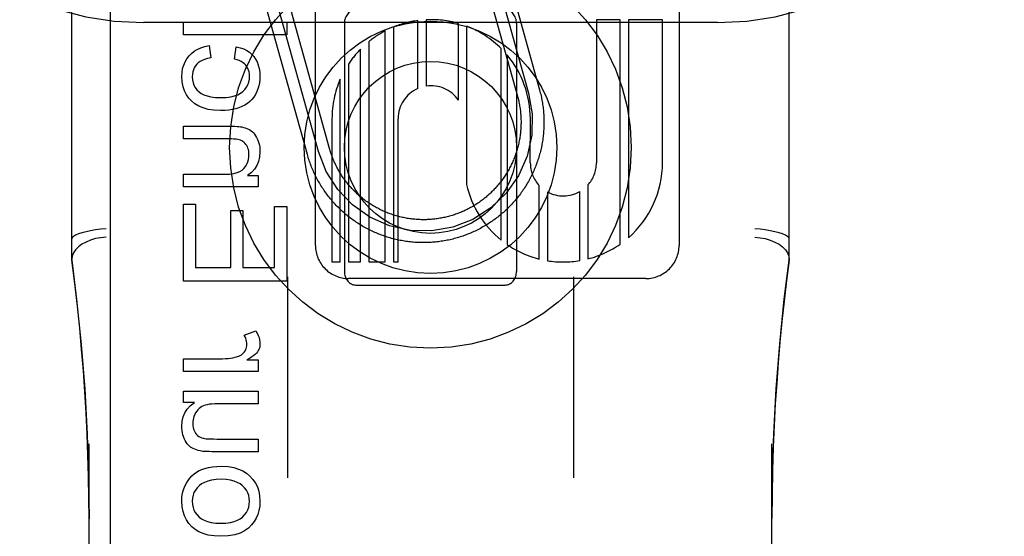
# Model space of a CAD drawing. Header units: inches. Extents: x 0 to 283, y 0 to 183.
# Tile 30 of 82: x 87.313 to 88.171, y 95.635 to 96.085. Entities that reach past the tile are written whole.
import ezdxf

# ---------------------------------------------------------------- set-up
doc = ezdxf.new("R2010")
doc.units = ezdxf.units.IN
doc.header["$LTSCALE"] = 15.583333
doc.header["$MEASUREMENT"] = 0
doc.linetypes.add('HIDDEN', pattern=[0.2, 0.1, -0.1])
doc.layers.add('DEFAULT_2', color=8, linetype='HIDDEN')
doc.layers.add('MAIN_OR_RIGHT_DOOR_ASSEMBLY', color=7, linetype='CONTINUOUS')

msp = doc.modelspace()

# ---------------------------------------------------------------- linework, layer by layer
at = {"layer": 'DEFAULT_2', "color": 8, "linetype": 'HIDDEN'}
for p, q in [((87.42107, 93.22339), (87.42107, 98.72389)), ((87.92107, 93.22339), (87.92107, 98.72389)), ((87.35857, 95.87524), (87.35857, 96.61829)), ((87.98357, 95.87524), (87.98357, 96.61829)), ((87.57087, 95.88816), (87.57087, 96.49296)), ((87.88767, 96.49303), (87.88767, 95.88816)), ((87.71632, 96.16558), (87.7565, 96.02107)), ((87.72595, 96.16825), (87.76613, 96.02375)), ((87.70668, 96.1629), (87.74686, 96.01839)), ((87.56381, 95.96749), (87.52497, 96.10718)), ((87.57344, 95.97017), (87.5346, 96.10986)), ((87.58308, 95.97285), (87.54423, 96.11254)), ((87.92107, 96.08256), (87.42107, 96.08256)), ((87.45585, 96.07174), (87.45585, 96.08279)), ((87.45585, 96.08279), (87.54585, 96.08279)), ((87.54585, 96.08279), (87.54585, 96.07174)), ((87.59607, 96.08181), (87.59607, 95.86556)), ((87.66014, 96.02503), (87.66014, 96.08427)), ((87.66729, 96.08493), (87.66729, 96.0271)), ((87.6954, 96.01495), (87.6954, 96.08171)), ((87.70254, 96.07933), (87.70254, 95.94135)), ((87.74607, 96.08181), (87.74607, 95.86556)), ((87.81567, 96.08504), (87.81567, 95.96016)), ((87.8364, 96.08504), (87.81567, 96.08504)), ((87.8364, 95.88937), (87.8364, 96.08504)), ((87.84354, 96.08504), (87.84354, 95.89495)), ((87.87326, 96.08504), (87.84354, 96.08504)), ((87.87326, 95.96016), (87.87326, 96.08504)), ((87.54585, 96.07174), (87.45585, 96.07174)), ((87.63157, 95.87376), (87.63157, 96.07517)), ((87.63872, 96.07851), (87.63872, 95.87376)), ((87.47832, 96.06253), (87.47973, 96.05167)), ((87.61729, 96.06578), (87.61729, 95.87376)), ((87.50024, 96.05074), (87.50189, 96.06149)), ((87.61015, 95.87376), (87.61015, 96.0593)), ((87.73272, 95.89283), (87.73272, 96.05977)), ((87.73779, 96.05425), (87.73779, 95.88905)), ((87.59955, 96.04622), (87.59955, 95.87376)), ((87.59241, 95.87376), (87.59241, 96.03303)), ((87.58526, 95.99864), (87.58526, 95.87376)), ((87.64286, 95.87376), (87.64286, 95.99864)), ((87.75805, 95.96016), (87.75808, 95.99869)), ((87.45585, 95.98113), (87.45585, 95.99218)), ((87.45585, 95.99218), (87.49594, 95.99218)), ((87.49551, 95.98113), (87.45585, 95.98113)), ((87.45585, 95.9392), (87.45585, 95.95025)), ((87.45585, 95.95025), (87.49146, 95.95025)), ((87.51178, 95.94914), (87.52105, 95.94914)), ((87.52105, 95.94914), (87.52105, 95.9392)), ((87.52105, 95.9392), (87.45585, 95.9392)), ((87.7659, 95.87634), (87.7659, 95.94041)), ((87.77304, 95.93489), (87.77304, 95.87487)), ((87.80115, 95.87495), (87.80115, 95.93515)), ((87.8083, 95.94092), (87.8083, 95.87646)), ((87.45585, 95.85699), (87.45585, 95.92415)), ((87.45585, 95.92415), (87.46647, 95.92415)), ((87.46647, 95.92415), (87.46647, 95.8689)), ((87.4971, 95.8689), (87.4971, 95.91869)), ((87.4971, 95.91869), (87.50766, 95.91869)), ((87.50766, 95.91869), (87.50766, 95.8689)), ((87.53523, 95.8689), (87.53523, 95.92207)), ((87.53523, 95.92207), (87.54585, 95.92207)), ((87.54585, 95.92207), (87.54585, 95.85699)), ((87.58526, 95.87376), (87.59241, 95.87376)), ((87.59955, 95.87376), (87.61015, 95.87376)), ((87.61729, 95.87376), (87.63157, 95.87376)), ((87.63872, 95.87376), (87.64286, 95.87376)), ((87.46647, 95.8689), (87.4971, 95.8689)), ((87.50766, 95.8689), (87.53523, 95.8689)), ((87.54585, 95.85699), (87.45585, 95.85699)), ((87.54657, 95.86091), (87.54657, 95.68562)), ((87.85885, 95.85936), (87.59966, 95.85936)), ((87.79557, 95.86091), (87.79557, 95.68562)), ((87.60607, 95.85369), (87.73607, 95.85369)), ((87.50871, 95.81003), (87.51896, 95.81383)), ((87.45585, 95.77841), (87.45585, 95.78946)), ((87.45585, 95.78946), (87.48998, 95.78946)), ((87.51116, 95.78836), (87.52105, 95.78836)), ((87.52105, 95.78836), (87.52105, 95.77841)), ((87.52105, 95.77841), (87.45585, 95.77841)), ((87.45585, 95.75134), (87.45585, 95.76122)), ((87.45585, 95.76122), (87.52105, 95.76122)), ((87.52105, 95.76122), (87.52105, 95.75017)), ((87.46543, 95.75134), (87.45585, 95.75134)), ((87.52105, 95.75017), (87.48612, 95.75017)), ((87.48489, 95.71941), (87.52105, 95.71941)), ((87.52105, 95.71941), (87.52105, 95.70836)), ((87.37357, 95.03313), (87.37357, 95.71518)), ((87.96857, 95.03313), (87.96857, 95.71518)), ((87.52105, 95.70836), (87.48065, 95.70836))]:
    msp.add_line(p, q, dxfattribs=at)
for points in [[(87.4607, 96.05338), (87.46278, 96.05554), (87.46517, 96.05745), (87.46785, 96.05911), (87.47089, 96.06052), (87.47439, 96.06166), (87.47832, 96.06253)], [(87.45438, 96.0354), (87.45459, 96.03906), (87.45514, 96.04242), (87.45602, 96.04545), (87.45724, 96.04825), (87.4588, 96.0509), (87.4607, 96.05338)], [(87.50189, 96.06149), (87.50531, 96.06061), (87.50835, 96.0595), (87.51098, 96.05816), (87.51328, 96.0566), (87.51533, 96.05482), (87.5171, 96.05282)], [(87.46745, 96.04614), (87.46625, 96.04466), (87.46527, 96.04306), (87.4645, 96.04137), (87.46394, 96.03953), (87.46359, 96.03749), (87.46346, 96.03527)], [(87.47973, 96.05167), (87.47683, 96.0511), (87.47429, 96.05039), (87.47212, 96.04951), (87.47028, 96.04849), (87.46872, 96.04737), (87.46745, 96.04614)], [(87.51012, 96.04528), (87.50904, 96.04641), (87.50775, 96.04746), (87.50625, 96.04844), (87.50452, 96.04932), (87.50251, 96.05009), (87.50024, 96.05074)], [(87.51343, 96.03589), (87.51332, 96.03777), (87.51304, 96.03951), (87.51257, 96.0411), (87.51193, 96.04257), (87.51112, 96.04397), (87.51012, 96.04528)], [(87.5171, 96.05282), (87.51866, 96.05061), (87.51997, 96.04816), (87.52103, 96.04548), (87.52183, 96.04251), (87.52232, 96.03916), (87.52252, 96.03546)], [(87.46309, 96.01385), (87.4605, 96.0166), (87.45836, 96.01964), (87.45668, 96.02292), (87.45545, 96.02659), (87.45469, 96.03076), (87.45438, 96.0354)], [(87.46346, 96.03527), (87.46366, 96.03254), (87.46416, 96.03005), (87.46497, 96.02782), (87.4661, 96.02579), (87.46758, 96.02387), (87.46939, 96.0221)], [(87.50743, 96.0223), (87.50926, 96.02414), (87.51075, 96.02612), (87.5119, 96.02821), (87.51272, 96.03051), (87.51324, 96.03307), (87.51343, 96.03589)], [(87.52252, 96.03546), (87.5224, 96.03265), (87.52207, 96.02995), (87.52152, 96.02735), (87.52076, 96.02483), (87.51976, 96.02233), (87.51853, 96.01986)], [(87.46939, 96.0221), (87.47126, 96.02072), (87.47362, 96.01954), (87.47645, 96.01854), (87.47983, 96.01777), (87.48386, 96.0173), (87.48851, 96.0171)], [(87.48851, 96.0171), (87.49307, 96.0173), (87.49703, 96.0178), (87.50038, 96.01859), (87.50319, 96.01964), (87.50555, 96.02087), (87.50743, 96.0223)], [(87.51853, 96.01986), (87.51712, 96.01761), (87.51551, 96.01556), (87.51371, 96.01373), (87.51167, 96.01208), (87.50932, 96.01058), (87.50668, 96.00924)], [(87.7565, 96.02107), (87.7597, 96.00281), (87.75929, 95.98427), (87.75529, 95.96617), (87.74768, 95.9489), (87.73703, 95.93372), (87.72364, 95.92091), (87.70801, 95.91093), (87.69042, 95.9041), (87.67215, 95.9009), (87.65362, 95.90131), (87.63551, 95.90531), (87.61824, 95.91291), (87.60307, 95.92356), (87.59025, 95.93695), (87.58028, 95.95258), (87.57344, 95.97017)], [(87.76613, 96.02375), (87.76647, 96.0225), (87.76679, 96.02126), (87.7671, 96.02001), (87.76739, 96.01875), (87.76767, 96.01749), (87.76793, 96.01623), (87.76817, 96.01496), (87.7684, 96.0137), (87.76861, 96.01243), (87.76881, 96.01115), (87.769, 96.00988), (87.76916, 96.0086), (87.76931, 96.00732), (87.76945, 96.00604), (87.76957, 96.00476), (87.76967, 96.00347), (87.76976, 96.00219), (87.76984, 96.0009), (87.76989, 95.99961), (87.76993, 95.99832), (87.76996, 95.99704), (87.76997, 95.99575), (87.76996, 95.99446), (87.76994, 95.99317), (87.7699, 95.99188), (87.76985, 95.9906), (87.76978, 95.98931), (87.76969, 95.98802), (87.76959, 95.98674), (87.76947, 95.98546), (87.76934, 95.98418), (87.76919, 95.9829), (87.76903, 95.98162), (87.76885, 95.98034), (87.76865, 95.97907), (87.76844, 95.9778), (87.76822, 95.97653), (87.76798, 95.97526), (87.76772, 95.974), (87.76744, 95.97274), (87.76716, 95.97149), (87.76685, 95.97023), (87.76653, 95.96899), (87.7662, 95.96774), (87.76585, 95.9665), (87.76548, 95.96526), (87.7651, 95.96403), (87.76471, 95.96281), (87.7643, 95.96159), (87.76387, 95.96037), (87.76343, 95.95916), (87.76298, 95.95795), (87.76251, 95.95675), (87.76202, 95.95556), (87.76152, 95.95437), (87.76101, 95.95319), (87.76048, 95.95201), (87.75994, 95.95085), (87.75938, 95.94968), (87.75881, 95.94853), (87.75823, 95.94738), (87.75763, 95.94624), (87.75702, 95.94511), (87.75639, 95.94398), (87.75575, 95.94286), (87.75509, 95.94175), (87.75443, 95.94065), (87.75375, 95.93956), (87.75305, 95.93847), (87.75234, 95.9374), (87.75162, 95.93633), (87.75089, 95.93527), (87.75014, 95.93422), (87.74938, 95.93318), (87.74861, 95.93215), (87.74782, 95.93113), (87.74702, 95.93011), (87.74621, 95.92911), (87.74539, 95.92812), (87.74456, 95.92714), (87.74371, 95.92617), (87.74285, 95.92521), (87.74198, 95.92425), (87.7411, 95.92332), (87.74021, 95.92239), (87.7393, 95.92147), (87.73839, 95.92056), (87.73746, 95.91967), (87.73652, 95.91878), (87.73558, 95.91791), (87.73462, 95.91705), (87.73365, 95.9162), (87.73267, 95.91537), (87.73168, 95.91454), (87.73068, 95.91373), (87.72967, 95.91293), (87.72865, 95.91214), (87.72762, 95.91137), (87.72658, 95.9106), (87.72553, 95.90985), (87.72447, 95.90912), (87.72341, 95.90839), (87.72233, 95.90768), (87.72125, 95.90698), (87.72016, 95.9063), (87.71906, 95.90563), (87.71795, 95.90497), (87.71683, 95.90433), (87.71571, 95.9037), (87.71458, 95.90308), (87.71344, 95.90248), (87.71229, 95.90189), (87.71114, 95.90132), (87.70997, 95.90076), (87.70881, 95.90022), (87.70763, 95.89969), (87.70645, 95.89917), (87.70527, 95.89867), (87.70407, 95.89818), (87.70287, 95.89771), (87.70167, 95.89725), (87.70046, 95.89681), (87.69925, 95.89638), (87.69802, 95.89597), (87.6968, 95.89557), (87.69557, 95.89518), (87.69433, 95.89482), (87.69309, 95.89446), (87.69185, 95.89413), (87.6906, 95.8938), (87.68935, 95.8935), (87.6881, 95.89321), (87.68684, 95.89293), (87.68558, 95.89267), (87.68431, 95.89242), (87.68304, 95.89219), (87.68177, 95.89198), (87.6805, 95.89178), (87.67922, 95.8916), (87.67795, 95.89143), (87.67667, 95.89128), (87.67538, 95.89114), (87.6741, 95.89102), (87.67282, 95.89092), (87.67153, 95.89083), (87.67025, 95.89076), (87.66896, 95.8907), (87.66767, 95.89066), (87.66638, 95.89064), (87.66509, 95.89063), (87.66381, 95.89063), (87.66252, 95.89065), (87.66123, 95.89069), (87.65994, 95.89075), (87.65866, 95.89082), (87.65737, 95.8909), (87.65609, 95.891), (87.6548, 95.89112), (87.65352, 95.89125), (87.65224, 95.8914), (87.65096, 95.89156), (87.64969, 95.89174), (87.64841, 95.89194), (87.64714, 95.89215), (87.64587, 95.89238), (87.64461, 95.89262), (87.64334, 95.89288), (87.64208, 95.89315), (87.64083, 95.89344), (87.63958, 95.89374), (87.63833, 95.89406), (87.63708, 95.89439), (87.63584, 95.89474), (87.63461, 95.89511), (87.63338, 95.89549), (87.63215, 95.89588), (87.63093, 95.89629), (87.62971, 95.89672), (87.6285, 95.89716), (87.6273, 95.89761), (87.6261, 95.89808), (87.6249, 95.89857), (87.62371, 95.89907), (87.62253, 95.89958), (87.62136, 95.90011), (87.62019, 95.90065), (87.61903, 95.90121), (87.61787, 95.90178), (87.61672, 95.90236), (87.61558, 95.90296), (87.61445, 95.90358), (87.61332, 95.9042), (87.61221, 95.90484), (87.6111, 95.9055), (87.60999, 95.90616), (87.6089, 95.90685), (87.60781, 95.90754), (87.60674, 95.90825), (87.60567, 95.90897)], [(87.4882, 96.00574), (87.48238, 96.00607), (87.47726, 96.00682), (87.4729, 96.00804), (87.46915, 96.00965), (87.46586, 96.01158), (87.46309, 96.01385)], [(87.74686, 96.01839), (87.74715, 96.01733), (87.74742, 96.01627), (87.74768, 96.01521), (87.74793, 96.01414), (87.74816, 96.01307), (87.74837, 96.012), (87.74858, 96.01093), (87.74877, 96.00985), (87.74895, 96.00877), (87.74911, 96.00769), (87.74926, 96.0066), (87.74939, 96.00552), (87.74951, 96.00443), (87.74962, 96.00334), (87.74971, 96.00225), (87.74979, 96.00116), (87.74985, 96.00007), (87.7499, 95.99897), (87.74994, 95.99788), (87.74996, 95.99679), (87.74997, 95.99569), (87.74996, 95.9946), (87.74994, 95.9935), (87.74991, 95.99241), (87.74986, 95.99132), (87.7498, 95.99022), (87.74972, 95.98913), (87.74963, 95.98804), (87.74952, 95.98695), (87.74941, 95.98586), (87.74927, 95.98478), (87.74913, 95.98369), (87.74897, 95.98261), (87.74879, 95.98153), (87.7486, 95.98045), (87.7484, 95.97938), (87.74818, 95.9783), (87.74795, 95.97723), (87.74771, 95.97617), (87.74745, 95.9751), (87.74718, 95.97404), (87.7469, 95.97299), (87.7466, 95.97193), (87.74629, 95.97088), (87.74596, 95.96984), (87.74562, 95.9688), (87.74527, 95.96776), (87.74491, 95.96673), (87.74453, 95.9657), (87.74414, 95.96468), (87.74373, 95.96367), (87.74331, 95.96265), (87.74288, 95.96165), (87.74244, 95.96065), (87.74198, 95.95965), (87.74151, 95.95867), (87.74103, 95.95768), (87.74054, 95.95671), (87.74003, 95.95574), (87.73951, 95.95477), (87.73898, 95.95382), (87.73843, 95.95287), (87.73787, 95.95193), (87.73731, 95.95099), (87.73673, 95.95006), (87.73613, 95.94914), (87.73553, 95.94823), (87.73491, 95.94733), (87.73428, 95.94643), (87.73365, 95.94554), (87.73299, 95.94466), (87.73233, 95.94379), (87.73166, 95.94293), (87.73098, 95.94207), (87.73028, 95.94123), (87.72958, 95.94039), (87.72886, 95.93956), (87.72813, 95.93875), (87.72739, 95.93794), (87.72665, 95.93714), (87.72589, 95.93635), (87.72512, 95.93557), (87.72434, 95.9348), (87.72355, 95.93404), (87.72276, 95.93329), (87.72195, 95.93255), (87.72113, 95.93183), (87.72031, 95.93111), (87.71947, 95.9304), (87.71863, 95.9297), (87.71777, 95.92902), (87.71691, 95.92834), (87.71604, 95.92768), (87.71516, 95.92703), (87.71427, 95.92639), (87.71338, 95.92576), (87.71247, 95.92514), (87.71156, 95.92454), (87.71064, 95.92394), (87.70972, 95.92336), (87.70878, 95.92279), (87.70784, 95.92223), (87.70689, 95.92169), (87.70594, 95.92115), (87.70498, 95.92063), (87.70401, 95.92012), (87.70303, 95.91963), (87.70205, 95.91914), (87.70106, 95.91867), (87.70007, 95.91821), (87.69907, 95.91777), (87.69806, 95.91733), (87.69705, 95.91691), (87.69604, 95.91651), (87.69502, 95.91611), (87.69399, 95.91573), (87.69296, 95.91537), (87.69192, 95.91501), (87.69088, 95.91467), (87.68984, 95.91435), (87.68879, 95.91403), (87.68774, 95.91373), (87.68668, 95.91345), (87.68562, 95.91317), (87.68456, 95.91291), (87.68349, 95.91267), (87.68242, 95.91244), (87.68135, 95.91222), (87.68027, 95.91202), (87.6792, 95.91183), (87.67812, 95.91165), (87.67703, 95.91149), (87.67595, 95.91134), (87.67486, 95.9112), (87.67378, 95.91108), (87.67269, 95.91098), (87.6716, 95.91088), (87.6705, 95.91081), (87.66941, 95.91074), (87.66832, 95.91069), (87.66722, 95.91066), (87.66613, 95.91063), (87.66504, 95.91063), (87.66394, 95.91063), (87.66285, 95.91065), (87.66175, 95.91069), (87.66066, 95.91073), (87.65957, 95.9108), (87.65848, 95.91087), (87.65739, 95.91096), (87.6563, 95.91107), (87.65521, 95.91119), (87.65412, 95.91132), (87.65304, 95.91147), (87.65196, 95.91163), (87.65088, 95.9118), (87.6498, 95.91199), (87.64872, 95.91219), (87.64765, 95.91241), (87.64658, 95.91264), (87.64551, 95.91288), (87.64445, 95.91314), (87.64339, 95.91341), (87.64233, 95.91369), (87.64128, 95.91399), (87.64023, 95.9143), (87.63918, 95.91463), (87.63814, 95.91497), (87.63711, 95.91532), (87.63607, 95.91569), (87.63505, 95.91606), (87.63403, 95.91646), (87.63301, 95.91686), (87.632, 95.91728), (87.63099, 95.91771), (87.62999, 95.91815), (87.629, 95.91861), (87.62801, 95.91908), (87.62703, 95.91956), (87.62605, 95.92006), (87.62508, 95.92056), (87.62412, 95.92108), (87.62316, 95.92162), (87.62221, 95.92216), (87.62127, 95.92272), (87.62033, 95.92328), (87.61941, 95.92387), (87.61849, 95.92446), (87.61757, 95.92506), (87.61667, 95.92568), (87.61577, 95.92631), (87.61489, 95.92694), (87.61401, 95.9276), (87.61313, 95.92826), (87.61227, 95.92893), (87.61142, 95.92961), (87.61057, 95.93031), (87.60973, 95.93101), (87.60891, 95.93173)], [(87.50668, 96.00924), (87.50419, 96.00824), (87.50147, 96.0074), (87.49853, 96.0067), (87.49535, 96.00618), (87.4919, 96.00587), (87.4882, 96.00574)], [(87.49594, 95.99218), (87.49848, 95.99215), (87.5007, 95.99209), (87.50261, 95.99199), (87.50423, 95.99186), (87.50559, 95.9917), (87.50667, 95.99152)], [(87.50667, 95.99152), (87.50825, 95.99114), (87.50973, 95.99069), (87.51111, 95.99016), (87.51242, 95.98955), (87.51365, 95.98886), (87.51482, 95.98809)], [(87.51482, 95.98809), (87.51585, 95.98729), (87.51684, 95.98632), (87.5178, 95.9852), (87.5187, 95.9839), (87.51956, 95.9824), (87.52037, 95.9807)], [(87.50558, 95.97984), (87.50447, 95.98021), (87.50315, 95.98052), (87.5016, 95.98078), (87.49983, 95.98097), (87.49779, 95.98108), (87.49551, 95.98113)], [(87.51092, 95.97523), (87.51017, 95.97633), (87.50936, 95.97728), (87.50851, 95.9781), (87.5076, 95.97878), (87.50662, 95.97936), (87.50558, 95.97984)], [(87.52037, 95.9807), (87.52102, 95.97902), (87.52155, 95.9773), (87.52197, 95.97556), (87.52227, 95.97375), (87.52245, 95.97186), (87.52252, 95.96989)], [(87.50844, 95.95536), (87.50983, 95.95716), (87.51095, 95.95904), (87.51181, 95.96096), (87.51242, 95.963), (87.5128, 95.96521), (87.51294, 95.96756)], [(87.51294, 95.96756), (87.51288, 95.96907), (87.5127, 95.97047), (87.51241, 95.97177), (87.51202, 95.97298), (87.51152, 95.97414), (87.51092, 95.97523)], [(87.52252, 95.96989), (87.52216, 95.96537), (87.52125, 95.96133), (87.51981, 95.95783), (87.51778, 95.9547), (87.5151, 95.95179), (87.51178, 95.94914)], [(87.60567, 95.90897), (87.60461, 95.9097), (87.60356, 95.91045), (87.60252, 95.91121), (87.60149, 95.91198), (87.60047, 95.91277), (87.59946, 95.91357), (87.59845, 95.91438), (87.59746, 95.9152), (87.59648, 95.91603), (87.59551, 95.91688), (87.59455, 95.91774), (87.5936, 95.91861), (87.59266, 95.91949), (87.59173, 95.92038), (87.59081, 95.92129), (87.5899, 95.9222), (87.58901, 95.92313), (87.58813, 95.92407), (87.58725, 95.92501), (87.58639, 95.92597), (87.58554, 95.92694), (87.58471, 95.92792), (87.58388, 95.92891), (87.58307, 95.92991), (87.58227, 95.93092), (87.58148, 95.93194), (87.58071, 95.93297), (87.57994, 95.93401), (87.57919, 95.93506), (87.57846, 95.93611), (87.57773, 95.93718), (87.57702, 95.93826), (87.57633, 95.93934), (87.57564, 95.94043), (87.57497, 95.94153), (87.57431, 95.94264), (87.57367, 95.94376), (87.57304, 95.94488), (87.57243, 95.94601), (87.57182, 95.94715), (87.57124, 95.9483), (87.57066, 95.94945), (87.5701, 95.95061), (87.56956, 95.95178), (87.56903, 95.95295), (87.56851, 95.95413), (87.56801, 95.95532), (87.56752, 95.95651), (87.56705, 95.95771), (87.56659, 95.95892), (87.56615, 95.96013), (87.56572, 95.96134), (87.56531, 95.96256), (87.56491, 95.96379), (87.56453, 95.96502), (87.56416, 95.96625), (87.56381, 95.96749)], [(87.60891, 95.93173), (87.60809, 95.93246), (87.60728, 95.9332), (87.60648, 95.93394), (87.60569, 95.9347), (87.60491, 95.93547), (87.60414, 95.93625), (87.60338, 95.93704), (87.60263, 95.93783), (87.6019, 95.93864), (87.60117, 95.93946), (87.60045, 95.94028), (87.59974, 95.94112), (87.59905, 95.94196), (87.59836, 95.94282), (87.59769, 95.94368), (87.59702, 95.94455), (87.59637, 95.94543), (87.59573, 95.94631), (87.5951, 95.94721), (87.59448, 95.94811), (87.59388, 95.94902), (87.59328, 95.94994), (87.5927, 95.95087), (87.59213, 95.9518), (87.59157, 95.95275), (87.59103, 95.95369), (87.59049, 95.95465), (87.58997, 95.95561), (87.58946, 95.95658), (87.58897, 95.95756), (87.58848, 95.95854), (87.58801, 95.95953), (87.58755, 95.96052), (87.58711, 95.96152), (87.58668, 95.96252), (87.58626, 95.96353), (87.58585, 95.96455), (87.58546, 95.96557), (87.58508, 95.9666), (87.58471, 95.96763), (87.58436, 95.96866), (87.58402, 95.9697), (87.58369, 95.97075), (87.58338, 95.9718), (87.58308, 95.97285)], [(87.49146, 95.95025), (87.49588, 95.95045), (87.49962, 95.95094), (87.50265, 95.95173), (87.50508, 95.95275), (87.50702, 95.95396), (87.50844, 95.95536)], [(87.38857, 95.90281), (87.38389, 95.90236), (87.37931, 95.90177), (87.37495, 95.90103), (87.37092, 95.90018), (87.36734, 95.89923), (87.36429, 95.89821), (87.36182, 95.89714), (87.36002, 95.89605), (87.35893, 95.89498), (87.35857, 95.89394)], [(87.98357, 95.89394), (87.9832, 95.89498), (87.98211, 95.89605), (87.98031, 95.89714), (87.97785, 95.89821), (87.97479, 95.89923), (87.97121, 95.90018), (87.96718, 95.90103), (87.96282, 95.90177), (87.95825, 95.90236), (87.95357, 95.90281)], [(87.38857, 95.89538), (87.38387, 95.89496), (87.3793, 95.8941), (87.37495, 95.89283), (87.37093, 95.89117), (87.36733, 95.88916), (87.36427, 95.88685), (87.36182, 95.88432), (87.36003, 95.88162), (87.35893, 95.87881), (87.35857, 95.87596)], [(87.95357, 95.89538), (87.95826, 95.89496), (87.96284, 95.8941), (87.96719, 95.89283), (87.97121, 95.89117), (87.9748, 95.88916), (87.97787, 95.88685), (87.98032, 95.88432), (87.98211, 95.88162), (87.9832, 95.87881), (87.98357, 95.87596)], [(87.37357, 95.64995), (87.37346, 95.66786), (87.37315, 95.68675), (87.37264, 95.70523), (87.37194, 95.72356), (87.37104, 95.74201), (87.36994, 95.76048), (87.36864, 95.77891), (87.36714, 95.79743), (87.36542, 95.81608), (87.36345, 95.83515), (87.36117, 95.85498), (87.35857, 95.87546)], [(87.35857, 95.87523), (87.36278, 95.84095), (87.36673, 95.80195), (87.36978, 95.76281), (87.37194, 95.72355), (87.3732, 95.68419), (87.37357, 95.64995)], [(87.98357, 95.87546), (87.98128, 95.85757), (87.97919, 95.83968), (87.97728, 95.82179), (87.97557, 95.80391), (87.97406, 95.78614), (87.97272, 95.76824), (87.97155, 95.75009), (87.97055, 95.73146), (87.96974, 95.71217), (87.96911, 95.69205), (87.96871, 95.67085), (87.96857, 95.65012)], [(87.96857, 95.65012), (87.96894, 95.68452), (87.97021, 95.72388), (87.97238, 95.76313), (87.97544, 95.80227), (87.97939, 95.84128), (87.98357, 95.87523)], [(87.51896, 95.81383), (87.52011, 95.81174), (87.52103, 95.80972), (87.52171, 95.80779), (87.52217, 95.80594), (87.52244, 95.80417), (87.52252, 95.80248)], [(87.5111, 95.80192), (87.51105, 95.8032), (87.51086, 95.8045), (87.51055, 95.80582), (87.5101, 95.80718), (87.50948, 95.80858), (87.50871, 95.81003)], [(87.50891, 95.79541), (87.50959, 95.7964), (87.51014, 95.79743), (87.51056, 95.79847), (87.51085, 95.79955), (87.51104, 95.8007), (87.5111, 95.80192)], [(87.52252, 95.80248), (87.52246, 95.80119), (87.52227, 95.79994), (87.52197, 95.79875), (87.52154, 95.7976), (87.52099, 95.79646), (87.52031, 95.79536)], [(87.48998, 95.78946), (87.49241, 95.78952), (87.49472, 95.78969), (87.49692, 95.78995), (87.499, 95.79031), (87.50099, 95.79076), (87.50288, 95.7913)], [(87.50288, 95.7913), (87.50416, 95.79177), (87.50532, 95.79232), (87.50635, 95.79295), (87.50727, 95.79367), (87.50813, 95.79449), (87.50891, 95.79541)], [(87.52031, 95.79536), (87.51954, 95.79436), (87.51848, 95.7933), (87.51714, 95.79217), (87.5155, 95.79098), (87.5135, 95.7897), (87.51116, 95.78836)], [(87.45438, 95.73065), (87.45472, 95.73494), (87.45563, 95.73884), (87.45708, 95.74231), (87.45916, 95.74548), (87.46195, 95.74851), (87.46543, 95.75134)], [(87.47335, 95.74833), (87.47194, 95.74765), (87.47064, 95.74685), (87.46946, 95.74593), (87.46838, 95.74486), (87.46736, 95.7436), (87.46642, 95.74218)], [(87.48612, 95.75017), (87.48325, 95.75011), (87.4807, 95.74994), (87.47845, 95.74967), (87.4765, 95.7493), (87.47479, 95.74886), (87.47335, 95.74833)], [(87.46642, 95.74218), (87.46564, 95.7407), (87.465, 95.73921), (87.46452, 95.73771), (87.46417, 95.73617), (87.46397, 95.73455), (87.46389, 95.73286)], [(87.45659, 95.71984), (87.45593, 95.72147), (87.45539, 95.72316), (87.45495, 95.72491), (87.45464, 95.72674), (87.45445, 95.72865), (87.45438, 95.73065)], [(87.46389, 95.73286), (87.46398, 95.73111), (87.4642, 95.72951), (87.46456, 95.72806), (87.46504, 95.72675), (87.46563, 95.72556), (87.46633, 95.7245)], [(87.46211, 95.71242), (87.46112, 95.71321), (87.46015, 95.71417), (87.45921, 95.7153), (87.4583, 95.71662), (87.45742, 95.71813), (87.45659, 95.71984)], [(87.46633, 95.7245), (87.46722, 95.72344), (87.46819, 95.72251), (87.46925, 95.72172), (87.47043, 95.72106), (87.47175, 95.7205), (87.47322, 95.72007)], [(87.47322, 95.72007), (87.47426, 95.71987), (87.47566, 95.71971), (87.47738, 95.71958), (87.47948, 95.71949), (87.48199, 95.71943), (87.48489, 95.71941)], [(87.47033, 95.70899), (87.46864, 95.7094), (87.46709, 95.70987), (87.46567, 95.71042), (87.46437, 95.71104), (87.46318, 95.7117), (87.46211, 95.71242)], [(87.48065, 95.70836), (87.47828, 95.70838), (87.47618, 95.70843), (87.47436, 95.70852), (87.47278, 95.70864), (87.47144, 95.7088), (87.47033, 95.70899)], [(87.46954, 95.69185), (87.47182, 95.69292), (87.47449, 95.69383), (87.47754, 95.69459), (87.48101, 95.69516), (87.48496, 95.69551), (87.48937, 95.69566)], [(87.48937, 95.69566), (87.49485, 95.69532), (87.4997, 95.69453), (87.50388, 95.69326), (87.50754, 95.69158), (87.51082, 95.68953), (87.51366, 95.68711)], [(87.45837, 95.68086), (87.45981, 95.6832), (87.46141, 95.68532), (87.46316, 95.68723), (87.46509, 95.68894), (87.46722, 95.69048), (87.46954, 95.69185)], [(87.51366, 95.68711), (87.51633, 95.68417), (87.51852, 95.68099), (87.52022, 95.67761), (87.52145, 95.6739), (87.52222, 95.66973), (87.52252, 95.66514)], [(87.45438, 95.66514), (87.4545, 95.66799), (87.45483, 95.67073), (87.45539, 95.67337), (87.45617, 95.67593), (87.45716, 95.67843), (87.45837, 95.68086)], [(87.46974, 95.67882), (87.46777, 95.67684), (87.46619, 95.67477), (87.46501, 95.67264), (87.46417, 95.67036), (87.46365, 95.66785), (87.46346, 95.66514)], [(87.48882, 95.6843), (87.48426, 95.68408), (87.48029, 95.68356), (87.47693, 95.68272), (87.47409, 95.68162), (87.47169, 95.68032), (87.46974, 95.67882)], [(87.50711, 95.67877), (87.50514, 95.68031), (87.50277, 95.68162), (87.50003, 95.68273), (87.49682, 95.68357), (87.49308, 95.68408), (87.48882, 95.6843)], [(87.51337, 95.66514), (87.51318, 95.66781), (87.51267, 95.67029), (87.51184, 95.67256), (87.51066, 95.6747), (87.50908, 95.67678), (87.50711, 95.67877)], [(87.46314, 95.64297), (87.46052, 95.64584), (87.45837, 95.649), (87.45668, 95.65239), (87.45545, 95.65615), (87.45468, 95.66042), (87.45438, 95.66514)], [(87.46346, 95.66514), (87.46366, 95.66237), (87.46417, 95.65981), (87.465, 95.6575), (87.46618, 95.65536), (87.46773, 95.65331), (87.46965, 95.65138)], [(87.50717, 95.65139), (87.5091, 95.65334), (87.51065, 95.65541), (87.51183, 95.65755), (87.51266, 95.65985), (87.51318, 95.66239), (87.51337, 95.66514)], [(87.52252, 95.66514), (87.52227, 95.661), (87.52164, 95.65719), (87.52063, 95.65373), (87.51923, 95.65054), (87.51744, 95.6475), (87.51526, 95.64465)], [(87.46965, 95.65138), (87.4716, 95.64986), (87.474, 95.64857), (87.47681, 95.64748), (87.48012, 95.64665), (87.48401, 95.64614), (87.48845, 95.64593)], [(87.48845, 95.64593), (87.49288, 95.64614), (87.49675, 95.64665), (87.50004, 95.64748), (87.50284, 95.64857), (87.50522, 95.64987), (87.50717, 95.65139)], [(87.48845, 95.63457), (87.48256, 95.6349), (87.47739, 95.63568), (87.473, 95.63694), (87.46922, 95.6386), (87.46592, 95.6406), (87.46314, 95.64297)], [(87.51526, 95.64465), (87.51245, 95.64181), (87.50905, 95.63941), (87.50511, 95.63742), (87.50046, 95.63592), (87.49488, 95.63498), (87.48845, 95.63457)]]:
    msp.add_lwpolyline(points, dxfattribs=at)
for radius in [0.175, 0.11, 0.075]:
    msp.add_circle((87.67107, 95.97369), radius, dxfattribs=at)
for centre, radius, start, end in [((87.42107, 96.33256), 0.25, 90, 270), ((87.92107, 96.33256), 0.25, 270, 90), ((87.67166, 95.99864), 0.0864, 97.66245, 112.41655), ((87.67167, 95.99864), 0.0864, 74.05771, 92.90539), ((87.67166, 95.99864), 0.0864, 45.03546, 69.06329), ((87.67166, 95.99864), 0.0864, 117.64527, 129.0007), ((87.67166, 95.99864), 0.0864, 135.39787, 146.58114), ((87.67168, 95.99862), 0.08641, 0.04579, 40.08113), ((87.67166, 95.99864), 0.0864, 156.53934, 180.00011), ((87.67166, 95.99864), 0.0288, 113.57805, 179.99993), ((87.67166, 95.99864), 0.0288, 34.51156, 98.74532), ((87.78686, 95.96017), 0.02881, 180.01851, 223.32118), ((87.78686, 95.96016), 0.0288, 318.08506, 0.00318), ((87.78686, 95.96016), 0.0864, 310.99532, 360), ((87.78686, 95.96016), 0.0864, 192.57818, 231.19553), ((87.78686, 95.96016), 0.0288, 241.31241, 299.73732), ((87.59966, 95.88816), 0.02879, 179.994, 270.00777), ((87.78686, 95.96016), 0.0864, 235.38872, 255.95701), ((87.78686, 95.96016), 0.0864, 284.36193, 304.9816), ((87.85887, 95.88816), 0.02879, 269.95715, 359.99965), ((87.78687, 95.96016), 0.0864, 260.79158, 279.51635)]:
    msp.add_arc(centre, radius, start, end, dxfattribs=at)
for centre, major_axis, start_param, end_param in [((87.60607, 96.08181), (0, -0.01187), 3.141593, 4.712389), ((87.73607, 96.08181), (0, 0.01187), -1.570796, 0), ((87.60607, 95.86556), (0, -0.01187), -1.570796, 0), ((87.73607, 95.86556), (0, 0.01187), 3.141593, 4.712389)]:
    msp.add_ellipse(centre, major_axis=major_axis, ratio=0.842271, start_param=start_param, end_param=end_param, dxfattribs=at)
at = {"layer": 'MAIN_OR_RIGHT_DOOR_ASSEMBLY', "color": 8, "linetype": 'HIDDEN'}
msp.add_line((87.49607, 104.72056), (87.49607, 87.91056), dxfattribs=at)
at = {"layer": 'MAIN_OR_RIGHT_DOOR_ASSEMBLY', "color": 3, "linetype": 'Continuous'}
msp.add_line((87.39207, 104.56556), (87.39207, 88.06556), dxfattribs=at)

doc.saveas('drawing.dxf')
